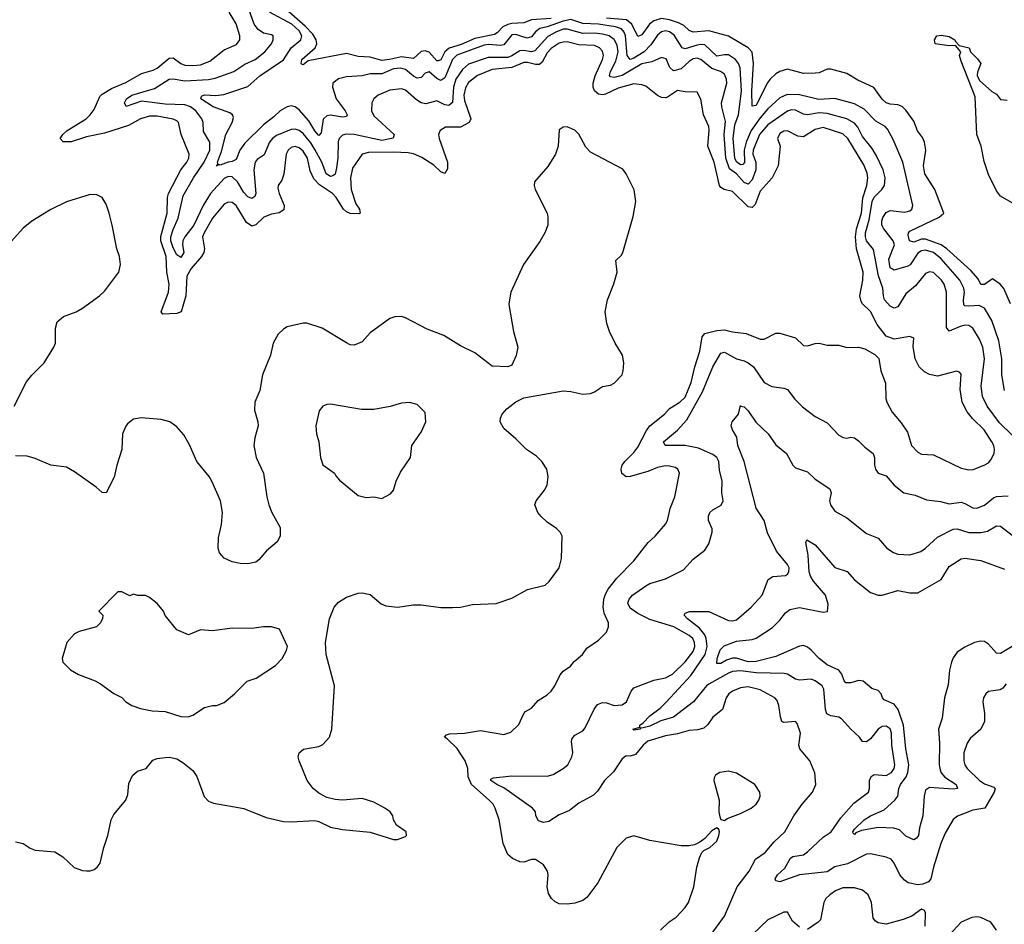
# Model space of a CAD drawing. Header units: inches. Extents: x 1603819 to 1745079, y 385938 to 533966.
# Tile 204 of 256: x 1681292 to 1686290, y 414000 to 418593. Entities that reach past the tile are written whole.
import ezdxf

# ---------------------------------------------------------------- set-up
doc = ezdxf.new("R2010")
doc.units = ezdxf.units.IN
doc.header["$MEASUREMENT"] = 0
doc.layers.add('B6481', color=7, linetype='Continuous')

msp = doc.modelspace()

# ---------------------------------------------------------------- linework, layer by layer
at = {"layer": 'B6481', "color": 5}
for points, elevation in [([(1686330, 416483.8), (1686265.9, 416545.9), (1686203, 416630), (1686178.8, 416678.8), (1686171.8, 416731.8), (1686189.9, 416870), (1686180.1, 416930), (1686164.1, 416970), (1686130, 417026.9), (1686110, 417040.4), (1686090, 417040.8), (1686065.7, 417034.3), (1686010, 417011.1), (1685995.8, 417030), (1685997.1, 417210), (1685984.5, 417250), (1685971.4, 417270), (1685930, 417308.5), (1685910, 417312.7), (1685890, 417303.7), (1685838.8, 417241.2), (1685790, 417201.5), (1685750, 417134.8), (1685730, 417128), (1685710, 417137.7), (1685682.1, 417170), (1685676, 417190), (1685674, 417230), (1685651.7, 417291.7), (1685626.2, 417426.2), (1685590, 417469.9), (1685584.5, 417490), (1685584.7, 417510), (1685604, 417576), (1685619.8, 417670), (1685630, 417690.7), (1685668.7, 417730), (1685681.6, 417750), (1685684.3, 417790), (1685675, 417830), (1685641.6, 417901.6), (1685618.7, 417938.7), (1685570, 418000.2), (1685546.5, 418046.5), (1685530, 418067), (1685490, 418088.9), (1685390, 418116.6), (1685350, 418119.2), (1685290, 418109.1), (1685270, 418113.3), (1685230, 418132.9), (1685210, 418135.5), (1685190, 418129), (1685090, 418059), (1685047.3, 418010), (1685015.7, 417930), (1685013.3, 417910), (1685028.8, 417870), (1685028.7, 417830), (1685010, 417780.2), (1684990, 417757.7), (1684970, 417766.4), (1684930.3, 417810), (1684895.5, 417835.5), (1684875.6, 417890), (1684867.6, 418010), (1684874.9, 418074.9), (1684855.3, 418150), (1684854.7, 418170), (1684880.8, 418270), (1684879.9, 418290), (1684870, 418315.7), (1684849.9, 418329.9), (1684804.3, 418344.3), (1684750, 418391.3), (1684730, 418397.3), (1684710, 418393.2), (1684690, 418380.1), (1684650, 418342.5), (1684610, 418333.2), (1684592, 418350), (1684574.1, 418394.1), (1684550, 418400.7), (1684501.3, 418378.7), (1684450, 418368.2), (1684350, 418309.9), (1684310, 418298.9), (1684290, 418302), (1684285.5, 418310), (1684290.4, 418330), (1684317.2, 418382.8), (1684329.1, 418430), (1684324, 418464), (1684310, 418492.3), (1684284, 418510), (1684250, 418519.9), (1684210, 418523.8), (1684150, 418521.7), (1684070, 418544.4), (1684050, 418544.2), (1684012.7, 418530), (1683973.1, 418506.9), (1683906.1, 418433.9), (1683890, 418429.3), (1683850, 418436.4), (1683830, 418433.9), (1683790, 418408.4), (1683770, 418401.3), (1683670, 418401.5), (1683570, 418366.5), (1683539.7, 418340.3), (1683506.3, 418290), (1683493.1, 418250), (1683488.5, 418171.5), (1683470, 418156.6), (1683450, 418161), (1683410, 418179.9), (1683354, 418166), (1683330, 418170.4), (1683305.6, 418185.6), (1683250, 418234.1), (1683230, 418241.2), (1683170, 418234), (1683112.1, 418210), (1683090.2, 418190), (1683079.8, 418170), (1683077.2, 418130), (1683090, 418105), (1683193.1, 418010), (1683188.3, 417991.7), (1683130, 417979.6), (1682990, 418010.5), (1682948.6, 418011.4), (1682930, 418006.5), (1682913.5, 417990), (1682907.8, 417972.2), (1682906.5, 417890), (1682899.9, 417840.1), (1682892.5, 417807.5), (1682880.6, 417799.4), (1682870, 417796.6), (1682847.9, 417810), (1682825.4, 417870), (1682790, 417934.4), (1682770, 417967.9), (1682730, 418015.4), (1682710, 418029.4), (1682690, 418036.2), (1682670, 418035.3), (1682595, 418005), (1682575.5, 417990), (1682559.8, 417970), (1682533.4, 417906.6), (1682497.5, 417882.5), (1682486.4, 417870), (1682480.6, 417830), (1682490.1, 417709.9), (1682485.8, 417694.2), (1682470, 417684.5), (1682450, 417694), (1682430, 417715.9), (1682398, 417770), (1682370, 417794.9), (1682350, 417797.3), (1682330, 417787.1), (1682260.7, 417710), (1682223.7, 417650), (1682174.8, 417550), (1682130.5, 417490), (1682120.3, 417470), (1682118.9, 417450), (1682125.1, 417410), (1682110, 417384.4), (1682090, 417398.4), (1682070, 417434.5), (1682058.1, 417470), (1682059.4, 417490), (1682070, 417527.7), (1682095.6, 417584.4), (1682121.1, 417698.9), (1682174.4, 417790), (1682228.3, 417870), (1682257.3, 417930), (1682257.7, 417970), (1682225, 418025), (1682223.2, 418070), (1682217, 418090), (1682186.4, 418130), (1682157.9, 418150), (1682130, 418160.5), (1682030, 418164.2), (1681910, 418179.2), (1681832, 418152), (1681823.5, 418170), (1681833.6, 418190), (1681861.5, 418210), (1681976.7, 418243.3), (1682050, 418291.3), (1682070, 418292.9), (1682130, 418282.8), (1682250.6, 418289.4), (1682283.6, 418296.4), (1682378.3, 418330), (1682433.8, 418366.2), (1682487.1, 418390), (1682535.9, 418430), (1682570.6, 418470), (1682577.8, 418490), (1682578.7, 418510), (1682570, 418516), (1682530, 418524.7), (1682502.3, 418542.3), (1682482, 418570), (1682446, 418670)], 360), ([(1683990, 418598.2), (1683890, 418591.6), (1683850, 418576.7), (1683790, 418573.8), (1683770, 418568.8), (1683744.3, 418555.7), (1683714.8, 418525.2), (1683702, 418518), (1683602.9, 418497.1), (1683533.5, 418466.6), (1683471.5, 418448.5), (1683450.4, 418429.6), (1683430, 418388.6), (1683415.7, 418384.3), (1683410, 418383.5), (1683370, 418427.3), (1683350, 418434.9), (1683329, 418431), (1683290, 418396.3), (1683230, 418403.8), (1683169.7, 418389.7), (1683130, 418386.2), (1683070, 418401.9), (1683010, 418405.6), (1682950, 418420.3), (1682756.2, 418383.8), (1682730, 418363.8), (1682724.8, 418364.8), (1682719.7, 418370), (1682723.4, 418390), (1682791.6, 418450), (1682799.7, 418470), (1682796.5, 418490), (1682778.9, 418518.9), (1682740, 418560), (1682630, 418656.4)], 320), ([(1684544.4, 413970), (1684588.4, 414011.6), (1684624.2, 414035.8), (1684670, 414084.6), (1684686.8, 414110), (1684713.5, 414190), (1684729.8, 414290.2), (1684743, 414337), (1684755.1, 414364.9), (1684765.2, 414374.8), (1684795.3, 414390), (1684830, 414421), (1684841.2, 414450), (1684844, 414470), (1684840.4, 414480.4), (1684830, 414488.7), (1684805.8, 414474.2), (1684770, 414435.3), (1684744, 414416), (1684717.3, 414402.7), (1684690, 414398), (1684650, 414398.4), (1684490, 414425.1), (1684410, 414448.2), (1684370, 414436.3), (1684323.2, 414390), (1684226, 414210), (1684170, 414136.2), (1684150, 414121.3), (1684110, 414106.3), (1684070, 414101.3), (1684030, 414104), (1684010, 414113.6), (1683991.8, 414130), (1683976.4, 414156.4), (1683968.5, 414190), (1683974, 414250), (1683971, 414270), (1683950, 414301.3), (1683910, 414328.2), (1683890, 414328), (1683850, 414314.7), (1683830, 414317.4), (1683793.1, 414333.1), (1683770, 414354.5), (1683745.8, 414410), (1683725.8, 414530), (1683706, 414590), (1683694.3, 414610), (1683674.6, 414630), (1683585.7, 414710), (1683568.3, 414748.3), (1683567.3, 414790), (1683552.6, 414830), (1683511.7, 414891.7), (1683461.9, 414941.9), (1683448, 414950), (1683458, 414962), (1683472.7, 414967.3), (1683550, 414970.1), (1683630, 414983.7), (1683750, 414963.2), (1683784.8, 414975.2), (1683825.5, 415014.5), (1683850, 415070.5), (1683859.5, 415080.5), (1683890, 415097.6), (1683924.2, 415135.8), (1683970, 415164.4), (1683990, 415184.2), (1684007.6, 415210), (1684034.4, 415265.6), (1684050, 415284.9), (1684087.8, 415310), (1684105.8, 415334.2), (1684148, 415370), (1684170, 415401.3), (1684230, 415442.6), (1684270, 415482.4), (1684280.4, 415510), (1684280.9, 415530), (1684259.3, 415579.3), (1684253, 415610), (1684256.1, 415650), (1684264.7, 415675.3), (1684279.3, 415700.7), (1684323.6, 415756.4), (1684410, 415844.4), (1684481.5, 415938.5), (1684517.6, 415970), (1684570, 416030.5), (1684579.8, 416050), (1684594, 416110), (1684616.8, 416170), (1684641.1, 416290), (1684632.8, 416310), (1684618.5, 416318.5), (1684590, 416326.4), (1684570, 416326.6), (1684530, 416319.4), (1684481, 416299), (1684390, 416273.3), (1684370, 416272.1), (1684349.1, 416289.1), (1684345.2, 416310), (1684349.9, 416330), (1684363.2, 416350), (1684410, 416395.9), (1684430, 416421.9), (1684472.9, 416507.1), (1684490, 416530.8), (1684565.4, 416590), (1684590, 416618.4), (1684643.2, 416650), (1684670, 416675.8), (1684699.7, 416750), (1684718.4, 416830), (1684745, 416910), (1684756.9, 416983.1), (1684770, 416999.2), (1684830, 417014.8), (1684870, 417018.3), (1684910, 417007.1), (1684978.7, 416998.7), (1685050, 416970.2), (1685070, 416971.2), (1685130, 417001.3), (1685150, 417001.5), (1685230, 416977.6), (1685270, 416938.4), (1685290, 416937.4), (1685330, 416949.2), (1685350, 416950.2), (1685390, 416939.6), (1685450, 416939.5), (1685490, 416928.8), (1685550.3, 416930.3), (1685582.3, 416922.3), (1685633, 416893), (1685653, 416873), (1685662.6, 416810), (1685687.1, 416747.1), (1685689.2, 416670), (1685693.8, 416650), (1685720, 416600), (1685765.4, 416545.4), (1685797.7, 416497.7), (1685818.9, 416430), (1685850, 416396.5), (1685870, 416386.9), (1685930, 416382.6), (1686070, 416315.2), (1686110, 416306.7), (1686132, 416308), (1686187.3, 416330), (1686210, 416343.2), (1686222, 416358), (1686237.8, 416390), (1686239.4, 416410), (1686236.2, 416430), (1686226.6, 416450), (1686187, 416510), (1686128.2, 416568.2), (1686101.3, 416601.3), (1686075.4, 416650), (1686065.6, 416714.4), (1686070, 416793.2), (1686062.4, 416802.4), (1686047.8, 416807.8), (1685950, 416782.4), (1685910, 416790.7), (1685884.3, 416804.3), (1685858, 416830), (1685836.8, 416870), (1685826.6, 416933.4), (1685830, 416975.3), (1685810, 416984.5), (1685730, 416969.8), (1685690, 416985.1), (1685644.7, 417044.7), (1685610.9, 417110.9), (1685569.4, 417149.4), (1685562.4, 417162.4), (1685557.2, 417190), (1685572.3, 417270), (1685573, 417310), (1685539.5, 417430), (1685533.8, 417490), (1685539.1, 417530), (1685565.5, 417610), (1685571.4, 417688.6), (1685591.7, 417750), (1685597.7, 417790), (1685593.4, 417813.4), (1685576.4, 417856.4), (1685495.8, 417990), (1685470, 418012.9), (1685370, 418045.9), (1685330, 418035.9), (1685270, 417998.7), (1685241.4, 418001.4), (1685190, 418027.7), (1685170, 418027), (1685150, 418014.5), (1685137.8, 417990), (1685151.6, 417950), (1685142, 417850), (1685112.2, 417790), (1685050, 417721.8), (1685024.9, 417655.1), (1685010, 417639.1), (1684990, 417642.3), (1684910, 417720.2), (1684868, 417730), (1684850, 417740.3), (1684843.4, 417750), (1684816.8, 417870), (1684785.2, 417950), (1684792, 418030), (1684789.3, 418050), (1684763, 418110), (1684749.2, 418189.2), (1684730, 418224), (1684670, 418225.5), (1684630, 418233), (1684580.6, 418199.4), (1684570, 418195.4), (1684550, 418197.5), (1684530, 418207.3), (1684470, 418254.3), (1684450, 418262.2), (1684410, 418266.4), (1684330, 418245.2), (1684264.7, 418215.3), (1684250, 418211.2), (1684230, 418214.1), (1684210, 418231.3), (1684203.3, 418250), (1684202.7, 418270), (1684212.7, 418307.3), (1684249.9, 418390), (1684254.8, 418410), (1684250, 418432.5), (1684235.2, 418450), (1684210, 418460.8), (1684130, 418465.3), (1684070, 418479.4), (1684050, 418479.1), (1684030, 418473.1), (1683990, 418446.8), (1683970, 418425), (1683943.6, 418376.4), (1683930, 418365.8), (1683910, 418364.6), (1683870, 418375), (1683850, 418374.7), (1683790, 418350.2), (1683690, 418340.1), (1683615, 418310), (1683570, 418273), (1683554.1, 418245.9), (1683545.9, 418210), (1683550, 418182.4), (1683581.2, 418090), (1683572.6, 418070), (1683530, 418047.5), (1683453.3, 418046.7), (1683426.4, 418030), (1683416.9, 418010), (1683420.2, 417990), (1683462.9, 417870), (1683464.1, 417835.9), (1683450, 417811.9), (1683430, 417819.5), (1683393.5, 417853.5), (1683333, 417892.9), (1683290, 417911.9), (1683262.9, 417917.1), (1683190, 417919.8), (1683061.7, 417918.3), (1683029.4, 417910.6), (1682981.6, 417838.4), (1682970.1, 417790), (1682973.8, 417730), (1682998.4, 417658.4), (1683016.5, 417630), (1683020.5, 417610), (1683013.4, 417606.6), (1682970, 417608.6), (1682950, 417617.7), (1682936.1, 417630), (1682897.9, 417690), (1682879.9, 417710), (1682813.8, 417753.8), (1682784.3, 417784.3), (1682765.7, 417825.7), (1682752, 417890), (1682730, 417925.7), (1682710, 417941.6), (1682690, 417948), (1682670, 417943.9), (1682654.3, 417930), (1682644.8, 417910), (1682632.1, 417807.9), (1682622.5, 417777.5), (1682604.5, 417750), (1682602.6, 417737.4), (1682608.1, 417710), (1682633.6, 417650), (1682632.5, 417627.5), (1682608.8, 417611.2), (1682570, 417605.1), (1682531, 417590), (1682490, 417551.1), (1682470, 417544.9), (1682442.2, 417562.2), (1682390, 417649.9), (1682370, 417665), (1682350, 417666.3), (1682330, 417655.2), (1682270, 417584.8), (1682227.4, 417510), (1682220.1, 417490), (1682229.4, 417430), (1682226.4, 417410), (1682214.3, 417390), (1682161.8, 417330), (1682140.3, 417290), (1682135.7, 417190), (1682111.2, 417108.8), (1682090, 417100.2), (1682018, 417098), (1682009.2, 417110), (1682046.8, 417210), (1682050.4, 417249.6), (1682038.5, 417310), (1682035.7, 417390), (1682008.5, 417470), (1682007.6, 417492.4), (1682039.5, 417610), (1682041.6, 417690), (1682046.7, 417710), (1682110.3, 417829.7), (1682140.8, 417870), (1682150.5, 417890), (1682152.4, 417910), (1682111, 418010), (1682098, 418070), (1682090, 418079.1), (1682070, 418087.7), (1681990, 418102.8), (1681950, 418103.6), (1681905.2, 418090), (1681844.8, 418055.2), (1681722.7, 418017.3), (1681630, 417998.5), (1681552.8, 417972.8), (1681513.1, 417973.1), (1681497.3, 417990), (1681510.6, 418010), (1681532.6, 418030), (1681628.6, 418090), (1681650, 418109.1), (1681670, 418136.9), (1681698, 418202), (1681710, 418214.3), (1681757.2, 418242.8), (1681830, 418273.6), (1681910, 418318.6), (1681970, 418336.6), (1681990, 418347.3), (1682050, 418397.5), (1682070, 418398.9), (1682110, 418370.6), (1682130, 418362.5), (1682170, 418359.9), (1682210, 418364), (1682257.2, 418382.8), (1682330, 418439.3), (1682392.6, 418467.4), (1682409.1, 418490), (1682409.9, 418510), (1682390, 418571), (1682354.9, 418630)], 380), ([(1686291.5, 416710), (1686276.8, 416790), (1686276.6, 416870), (1686261.7, 416961.7), (1686225.7, 417065.7), (1686190, 417128.6), (1686162.2, 417142.2), (1686110, 417137.9), (1686090, 417140.3), (1686085.1, 417145.1), (1686082.1, 417170), (1686088.5, 417210), (1686084, 417230), (1686064.6, 417270), (1685970, 417379.2), (1685930, 417410), (1685890, 417422), (1685870, 417419.6), (1685850, 417407.5), (1685811.2, 417348.8), (1685799.3, 417340.7), (1685730, 417321.3), (1685710, 417332.4), (1685703.9, 417376.1), (1685731.6, 417450), (1685726.3, 417470), (1685677.4, 417530), (1685668.6, 417548.6), (1685667.4, 417570), (1685672.5, 417587.5), (1685690, 417614.3), (1685710, 417623.2), (1685784.2, 417615.8), (1685810, 417622.7), (1685821, 417630), (1685826, 417650), (1685774.7, 417870), (1685724.9, 417984.9), (1685697.1, 418037.1), (1685685.1, 418050), (1685637.7, 418077.7), (1685578.7, 418138.7), (1685530, 418164.7), (1685430, 418192.6), (1685347.5, 418187.5), (1685250, 418211.4), (1685187.8, 418212.2), (1685150, 418196.4), (1685090, 418140.1), (1685050, 418094.4), (1685004.4, 418030), (1684979.6, 417970), (1684969, 417930), (1684971.7, 417868.3), (1684962.3, 417857.7), (1684950, 417856), (1684930, 417870.6), (1684922.7, 417890), (1684912.8, 417990), (1684921.2, 418058.8), (1684939.8, 418110), (1684955.6, 418230), (1684948.3, 418348.3), (1684940.8, 418370), (1684925.8, 418390), (1684890, 418413.4), (1684870, 418414.7), (1684830, 418406.7), (1684770, 418464.2), (1684750, 418467.2), (1684730, 418464), (1684670, 418444.5), (1684654.2, 418450), (1684614.1, 418514.1), (1684590, 418531), (1684570, 418535.3), (1684550, 418530.8), (1684530, 418514.7), (1684494.8, 418465.2), (1684460.8, 418430), (1684410, 418397.2), (1684390, 418391.3), (1684375.7, 418410), (1684367.1, 418510), (1684360.7, 418530), (1684346.6, 418546.6), (1684316.9, 418556.9), (1684230, 418570), (1684150, 418573.7), (1684090, 418592.9), (1684050, 418585.5), (1683970, 418556), (1683931.8, 418548.2), (1683910, 418531.6), (1683890, 418505.8), (1683878.6, 418501.4), (1683870, 418498.8), (1683850, 418503.3), (1683810, 418518), (1683790, 418515.7), (1683750, 418465), (1683730, 418461.1), (1683673.2, 418466.8), (1683650, 418464.1), (1683510, 418412), (1683488, 418390), (1683450, 418296.6), (1683430, 418283.4), (1683410, 418294.6), (1683370, 418328.3), (1683350, 418320.3), (1683330, 418299.8), (1683310, 418295), (1683290, 418305.9), (1683250, 418339.3), (1683227.1, 418347.1), (1683190, 418342.6), (1683130, 418317.7), (1683070, 418317.2), (1683030, 418308.2), (1682950, 418302.9), (1682910, 418292.8), (1682882, 418270), (1682879, 418250), (1682899, 418190), (1682944.1, 418130), (1682954.2, 418110), (1682950, 418100.7), (1682930, 418097), (1682870, 418107.2), (1682850, 418104), (1682832.7, 418087.3), (1682822.5, 418017.5), (1682810, 418005.3), (1682790, 418028.6), (1682759, 418079), (1682710, 418135), (1682690, 418150.4), (1682670, 418154.8), (1682650, 418150.9), (1682613.9, 418130), (1682581.3, 418098.7), (1682530, 418059.6), (1682434.6, 417965.4), (1682409.2, 417930.8), (1682390, 417883.2), (1682370, 417872), (1682350, 417869.6), (1682310, 417854), (1682302.9, 417857.1), (1682290, 417849.7), (1682297.8, 417862.2), (1682295.2, 417870), (1682316.7, 417923.3), (1682337.8, 418010), (1682370.9, 418070), (1682376.6, 418096.6), (1682372.2, 418110), (1682359, 418119), (1682274.6, 418150), (1682211.1, 418190), (1682214.9, 418205.1), (1682230, 418211.1), (1682287.7, 418207.7), (1682328, 418212), (1682450, 418254.1), (1682510, 418307), (1682630, 418389.6), (1682670.5, 418449.5), (1682718.3, 418490), (1682723.5, 418510), (1682710, 418536), (1682673.7, 418570), (1682559.9, 418630)], 340), ([(1686320.7, 417150), (1686287.3, 417227.3), (1686268.9, 417250), (1686230, 417276.4), (1686190, 417248.7), (1686170, 417247.8), (1686156.4, 417276.4), (1686119.2, 417319.2), (1685998.4, 417430), (1685970, 417449.6), (1685890, 417477.5), (1685870, 417478.4), (1685830, 417463.7), (1685809.3, 417469.3), (1685802.1, 417497.9), (1685802.7, 417510), (1685810, 417519.1), (1685959.6, 417590), (1685983.5, 417610), (1685936.5, 417730), (1685885.8, 417810), (1685879.2, 417850), (1685892.2, 417930), (1685884.9, 417970), (1685874.1, 417994.1), (1685848.8, 418028.8), (1685830, 418076.8), (1685790, 418132.8), (1685771.2, 418151.2), (1685750, 418160.5), (1685710, 418163.7), (1685690, 418171.1), (1685669.6, 418189.6), (1685627.5, 418247.5), (1685545.5, 418285.5), (1685490, 418319.5), (1685410, 418342.1), (1685390, 418341), (1685350, 418323.5), (1685330, 418321), (1685270, 418319.6), (1685190, 418342), (1685150, 418329.2), (1685130, 418317.5), (1685100.9, 418290), (1685086.5, 418270), (1685030, 418157.2), (1685010, 418154), (1685008.3, 418230), (1685017, 418370), (1685010, 418428.3), (1684990.3, 418450.3), (1684890, 418508.9), (1684790, 418536.3), (1684709.9, 418529.9), (1684690, 418537.6), (1684662.3, 418562.3), (1684636.4, 418576.4), (1684590, 418592.5), (1684550, 418598.2), (1684510, 418587.5), (1684488.9, 418570), (1684450, 418515.4), (1684430, 418507.2), (1684399.6, 418570), (1684371.3, 418591.3), (1684270, 418600.4)], 320), ([(1686350, 417651.5), (1686270, 417696.3), (1686250, 417723.6), (1686210, 417807.3), (1686186.8, 417873.2), (1686172.8, 417950), (1686151.1, 418010), (1686141.5, 418201.5), (1686070, 418382), (1686062.7, 418410), (1686069, 418430), (1686042, 418462), (1686010, 418459.5), (1685938, 418470), (1685935.3, 418490), (1685948, 418510), (1685970, 418514.8), (1686010, 418506.8), (1686038.8, 418490), (1686041.4, 418481.4), (1686061, 418461), (1686110.8, 418450), (1686118, 418430), (1686154.3, 418394.3), (1686170.5, 418370), (1686153, 418327), (1686152.7, 418310), (1686163.1, 418283.1), (1686227.3, 418227.3), (1686250, 418214.8), (1686270, 418186.8), (1686303.5, 418183.5)], 280), ([(1681270, 414418), (1681310, 414410.5), (1681345.5, 414385.5), (1681370, 414375.5), (1681470, 414366.8), (1681510, 414342.8), (1681568.5, 414288.5), (1681610, 414272.4), (1681630, 414270.4), (1681650, 414270.4), (1681670, 414278.7), (1681685.1, 414290), (1681699.7, 414310), (1681719.2, 414390), (1681739.3, 414450), (1681755.7, 414530), (1681770, 414558), (1681830, 414630.5), (1681841, 414659), (1681845.9, 414714.1), (1681864, 414756), (1681890, 414776.4), (1681933.2, 414790), (1681967.7, 414832.3), (1681990, 414841.6), (1682030, 414847), (1682051.5, 414848.5), (1682090, 414839.5), (1682120.6, 414820.6), (1682170, 414780.5), (1682190.3, 414750), (1682227.9, 414647.9), (1682250, 414625.5), (1682275.1, 414615.1), (1682430, 414587), (1682542, 414542), (1682630, 414521.8), (1682670, 414519.7), (1682790, 414526.4), (1682810, 414521.6), (1682870, 414493.4), (1682930, 414480.7), (1683070, 414467.3), (1683190, 414430.7), (1683210, 414430.8), (1683250, 414444.7), (1683255.3, 414450), (1683254, 414470), (1683203.6, 414503.6), (1683189.6, 414529.6), (1683186.6, 414550), (1683172.7, 414570), (1683145.2, 414590), (1683090, 414619.6), (1683030, 414637.6), (1682930, 414629.5), (1682893.4, 414633.4), (1682850, 414643.6), (1682810, 414665.6), (1682781.6, 414690), (1682751.6, 414730), (1682709.6, 414830), (1682705.6, 414850), (1682710, 414870.8), (1682731.8, 414888.2), (1682810, 414901.6), (1682830, 414913), (1682865.1, 414950), (1682876.9, 414990), (1682889.7, 415210), (1682847.9, 415370), (1682843.7, 415430), (1682864, 415550), (1682888, 415610), (1682910, 415634.9), (1682950, 415660.9), (1683010, 415681.6), (1683030, 415683), (1683070, 415674.9), (1683127.1, 415627.1), (1683150, 415617), (1683209.6, 415610.4), (1683290, 415622), (1683330, 415622), (1683430, 415608.8), (1683488.7, 415608.7), (1683530, 415610.3), (1683590, 415623.7), (1683710, 415628.9), (1683790, 415655.4), (1683870, 415698.8), (1683958.7, 415721.3), (1683980, 415740), (1684030, 415810.4), (1684042.4, 415857.6), (1684044.8, 415970), (1684035.4, 415990), (1684015.8, 416010), (1683970, 416040.8), (1683938, 416070), (1683922, 416090), (1683907.1, 416130), (1683912.6, 416150), (1683956.3, 416203.7), (1683968.7, 416230), (1683974, 416274), (1683966.9, 416310), (1683942.4, 416350), (1683915.9, 416375.9), (1683864.7, 416410), (1683810, 416465.1), (1683750, 416516.3), (1683731.1, 416550), (1683732.4, 416570), (1683741.1, 416590), (1683763.9, 416616.1), (1683810, 416651.7), (1683850, 416673.4), (1684050, 416707.4), (1684090, 416704.9), (1684150, 416691.8), (1684190, 416694), (1684210, 416702.4), (1684249.7, 416730.3), (1684290, 416737.6), (1684310, 416746.7), (1684349.6, 416790), (1684355.1, 416810), (1684358.4, 416850), (1684351.8, 416890), (1684315.1, 416950), (1684285.6, 417010), (1684271.6, 417050), (1684262.9, 417110), (1684276.2, 417170), (1684308.1, 417251.9), (1684324.2, 417310), (1684318, 417370), (1684344.9, 417395.1), (1684353.6, 417410), (1684406.5, 417593.5), (1684418.7, 417670), (1684411.6, 417728.4), (1684369.8, 417809.8), (1684353, 417833), (1684190, 417919.7), (1684166.1, 417946.1), (1684130.6, 418010.6), (1684110, 418031.1), (1684070, 418048), (1684050, 418047.3), (1684030, 418032.7), (1684025.5, 417950), (1684011.5, 417910), (1683972.2, 417847.8), (1683905.7, 417770), (1683903.1, 417750), (1683908.9, 417730), (1683968.7, 417610), (1683973.4, 417590), (1683971.8, 417550), (1683957.6, 417510), (1683932.8, 417467.2), (1683848.5, 417350), (1683785.3, 417210), (1683774, 417150), (1683775.6, 417135.6), (1683798.4, 417010), (1683820.5, 416930), (1683812.3, 416887.7), (1683790, 416839), (1683770, 416829.3), (1683690, 416833.2), (1683602, 416902), (1683530, 416937), (1683444, 416990), (1683360.9, 417020.9), (1683250, 417079.6), (1683230, 417085.1), (1683195.2, 417084.8), (1683170, 417075.1), (1683070, 417002.7), (1683030, 416957), (1682990, 416939.5), (1682970, 416942), (1682950, 416952), (1682827.1, 417027.1), (1682750, 417051.6), (1682730, 417051.5), (1682650, 417033.3), (1682630, 417020.7), (1682604.5, 416995.5), (1682578, 416950), (1682564.6, 416890), (1682524.2, 416790), (1682510.3, 416710), (1682485.2, 416650), (1682484, 416610), (1682501.3, 416550), (1682502.4, 416530), (1682484.9, 416470), (1682480.9, 416430), (1682491.6, 416370), (1682529, 416290), (1682546.7, 416170), (1682556.9, 416130), (1682571.2, 416091.2), (1682613.9, 416013.9), (1682613.7, 415970), (1682599, 415941), (1682544.7, 415895.3), (1682505.5, 415850), (1682490, 415838.7), (1682450, 415829.7), (1682410, 415831.2), (1682370, 415840.5), (1682330, 415858), (1682305.3, 415885.3), (1682299.6, 415910), (1682301.3, 415961.3), (1682316.8, 416030), (1682320.7, 416090), (1682310.6, 416150), (1682266.7, 416250), (1682253, 416273), (1682190.4, 416350), (1682153.4, 416433.4), (1682124.3, 416484.3), (1682090, 416526.2), (1682054.5, 416550), (1682010, 416562), (1681909, 416571), (1681870, 416564.7), (1681839.4, 416540.6), (1681830, 416529.4), (1681814.3, 416490), (1681810.2, 416410), (1681784.4, 416330), (1681771.8, 416270), (1681730, 416189.6), (1681710, 416192), (1681679.7, 416219.7), (1681570, 416297.6), (1681530, 416321), (1681450, 416331.1), (1681370, 416365.4), (1681330, 416377.3), (1681270, 416378.6)], 420), ([(1681262.8, 416630), (1681326.5, 416753.5), (1681352.8, 416787.2), (1681416.3, 416850), (1681465.1, 416930), (1681473.7, 416950), (1681472.9, 417027.1), (1681481.8, 417058.2), (1681514.7, 417085.3), (1681578, 417110), (1681610, 417127.8), (1681696.3, 417190), (1681724.1, 417215.9), (1681794.7, 417310), (1681803, 417350), (1681798, 417390), (1681784.2, 417430), (1681761.7, 417550), (1681745.1, 417610), (1681730, 417656), (1681709.7, 417689.7), (1681683.5, 417703.5), (1681650, 417705.1), (1681530, 417668.3), (1681450, 417629.7), (1681353, 417570), (1681310, 417533.3), (1681250, 417467.8)], 420), ([(1684775.1, 413910), (1684870, 414040.5), (1684934.4, 414190), (1684994.7, 414270), (1685026.2, 414330), (1685075.6, 414364.4), (1685122, 414418), (1685175.8, 414470), (1685221.5, 414550), (1685264.2, 414610), (1685316, 414670), (1685332.5, 414710), (1685328.8, 414768.8), (1685303.1, 414830), (1685251.3, 414890), (1685247.1, 414910), (1685255.6, 414970), (1685238.6, 415018.6), (1685229.4, 415029.4), (1685170, 415024.5), (1685161.2, 415030), (1685152.9, 415052.9), (1685145.8, 415110), (1685136.4, 415136.4), (1685124.7, 415150), (1685049.7, 415190), (1684990, 415206), (1684950, 415200.4), (1684910, 415183.7), (1684892.2, 415170), (1684878.5, 415150), (1684859.5, 415090), (1684810, 415051.1), (1684785.4, 415014.6), (1684764.4, 414995.6), (1684733, 414987), (1684690, 414983.9), (1684630, 414966), (1684570, 414956.8), (1684479.6, 414930), (1684456, 414910), (1684417.9, 414862.1), (1684390, 414853.3), (1684370, 414854.4), (1684350, 414839.7), (1684305.8, 414774.2), (1684261, 414730), (1684224, 414676), (1684203.9, 414656.1), (1684130, 414614.1), (1684081.9, 414578.1), (1684030, 414555), (1683977.7, 414522.3), (1683950, 414516.3), (1683924.6, 414524.6), (1683911.4, 414550), (1683909.8, 414570), (1683894.8, 414590), (1683750, 414693.2), (1683713, 414710), (1683683.9, 414730), (1683684.1, 414735.9), (1683696.6, 414743.4), (1683790, 414754.2), (1683970, 414751.8), (1684000.4, 414759.6), (1684051.1, 414790), (1684074.6, 414810), (1684094.6, 414850), (1684098.8, 414870), (1684092.7, 414927.3), (1684096.3, 414943.7), (1684110, 414960.3), (1684150, 414981.7), (1684162.7, 414997.3), (1684207.3, 415092.7), (1684224.9, 415115.1), (1684250, 415126.5), (1684270, 415124.7), (1684310, 415110.3), (1684350, 415113.7), (1684371.5, 415128.5), (1684395.8, 415184.2), (1684410, 415200.4), (1684510, 415239.6), (1684570, 415251.3), (1684605.1, 415270), (1684670, 415331.5), (1684710, 415385.5), (1684718, 415410), (1684717.8, 415430), (1684709.3, 415450), (1684690, 415465.3), (1684611.6, 415510), (1684490, 415547), (1684430, 415577.5), (1684390, 415605.2), (1684378.4, 415630), (1684384.7, 415650), (1684402.6, 415670), (1684470, 415718.7), (1684490.4, 415729.6), (1684570, 415754.4), (1684661, 415799), (1684710, 415854), (1684770, 415899.3), (1684790, 415930.7), (1684807.6, 415990), (1684807.4, 416007.4), (1684788.4, 416050), (1684787.4, 416072.6), (1684795.6, 416090), (1684810, 416104.4), (1684851.8, 416128.2), (1684862.6, 416150), (1684856, 416190), (1684857.4, 416250), (1684844.8, 416304.8), (1684841.1, 416350), (1684830.7, 416370), (1684810, 416385.5), (1684737.7, 416417.7), (1684670, 416431.3), (1684569, 416430), (1684559.2, 416450), (1684631.3, 416508.7), (1684678.5, 416561.5), (1684757.6, 416702.4), (1684810.5, 416830), (1684850, 416900.2), (1684870, 416904.6), (1684930, 416870.2), (1684970, 416860.7), (1684990, 416851.1), (1685015.9, 416830), (1685070.3, 416750), (1685110, 416730.1), (1685170, 416722.6), (1685190, 416715.5), (1685225.9, 416665.9), (1685266.2, 416626.2), (1685330, 416578), (1685390, 416545.3), (1685450, 416482.6), (1685471.5, 416471.5), (1685490, 416468.5), (1685510, 416472.8), (1685530, 416468.8), (1685550, 416454), (1685581.9, 416421.9), (1685623.6, 416390), (1685630.2, 416370), (1685630.2, 416330), (1685636.1, 416310), (1685650, 416290.3), (1685690, 416276.9), (1685730.1, 416230.1), (1685779.1, 416190), (1685837.7, 416177.7), (1685895.3, 416155.3), (1685965.9, 416145.9), (1686010, 416134.3), (1686070, 416142.7), (1686090, 416136.9), (1686130, 416115), (1686150, 416111.8), (1686190, 416127.8), (1686234.6, 416165.4), (1686250, 416171.1), (1686310, 416175.2)], 360), ([(1686299.7, 415220.3), (1686281.5, 415198.5), (1686269.3, 415190.7), (1686210, 415182), (1686195.8, 415170), (1686184.2, 415150), (1686180.3, 415130), (1686189.2, 415070), (1686189.1, 415030), (1686171.3, 414990), (1686116.9, 414943.1), (1686100.8, 414919.2), (1686084, 414870), (1686084, 414830), (1686088.8, 414810), (1686100.9, 414790), (1686163.5, 414730), (1686190, 414713.6), (1686236.4, 414696.4), (1686242.6, 414690), (1686237.8, 414670), (1686191.3, 414588.7), (1686130, 414578.5), (1686051.8, 414548.2), (1686030, 414531.2), (1685990, 414461.8), (1685967.9, 414410), (1685929.6, 414290), (1685916.8, 414230), (1685904.9, 414215.1), (1685876, 414204), (1685850, 414200.8), (1685801.7, 414210), (1685783.2, 414223.2), (1685759.1, 414250), (1685730, 414309.6), (1685715.1, 414330), (1685690, 414341), (1685610, 414357.2), (1685590, 414356.1), (1685493.5, 414306.5), (1685430, 414291.1), (1685390, 414266.2), (1685249.5, 414250.5), (1685150, 414215.8), (1685130, 414220.9), (1685126.4, 414230), (1685139.3, 414250), (1685175.1, 414284.9), (1685204.1, 414335.9), (1685216.5, 414343.5), (1685270, 414352.7), (1685290, 414367.1), (1685370, 414442.5), (1685410.7, 414469.3), (1685460, 414540), (1685525.2, 414614.8), (1685600.5, 414670), (1685606.3, 414690), (1685605.7, 414730), (1685613.6, 414750), (1685630, 414760.3), (1685690, 414755.7), (1685717, 414770), (1685731, 414790), (1685733.4, 414810), (1685718.2, 414910), (1685717.1, 414970), (1685710, 414991.4), (1685690, 415005), (1685670, 415003.4), (1685649.7, 414990.3), (1685610, 414941), (1685590, 414926.6), (1685570, 414927.6), (1685554, 414950), (1685509.9, 414989.9), (1685462.6, 415042.6), (1685450, 415050.6), (1685410, 415058.1), (1685388.5, 415068.5), (1685381.9, 415090), (1685373, 415193), (1685364.4, 415210), (1685330, 415236), (1685310, 415243.9), (1685250, 415239.1), (1685230, 415244.8), (1685190, 415269.8), (1685172.9, 415272.9), (1685030, 415277.2), (1684950, 415286.8), (1684910, 415282.6), (1684890, 415274.7), (1684790, 415218.9), (1684777.9, 415210), (1684711.6, 415128.4), (1684610, 415051.4), (1684546.5, 415033.5), (1684490, 415005.3), (1684450, 414995.1), (1684442, 414998), (1684442, 414990), (1684410, 414985.1), (1684404.5, 414990), (1684439.1, 415000.9), (1684439.1, 415010), (1684457.3, 415022.7), (1684490, 415058.3), (1684542.7, 415097.3), (1684573.2, 415126.8), (1684697.9, 415262.1), (1684771.5, 415370), (1684781.3, 415410), (1684777, 415450), (1684769.2, 415469.2), (1684743, 415503), (1684680.8, 415550), (1684664.8, 415570), (1684670, 415579.3), (1684691.9, 415588.1), (1684790, 415587.6), (1684890, 415542.3), (1684910, 415540.2), (1684930, 415545.4), (1685005.1, 415610), (1685061.3, 415670), (1685091.6, 415750), (1685114.3, 415765.7), (1685179, 415770), (1685190, 415777.3), (1685195.8, 415790), (1685196.9, 415810), (1685190, 415826), (1685133.9, 415893.9), (1685087.1, 415987.1), (1685070.6, 416050), (1685030, 416113.3), (1684969.8, 416350), (1684936.8, 416430), (1684932.4, 416472.4), (1684909.7, 416510), (1684903, 416530), (1684907.6, 416550), (1684940.4, 416590), (1684950, 416634), (1684950.8, 416630.8), (1684970, 416626.4), (1684990, 416607.2), (1685028.6, 416548.6), (1685090.6, 416490.6), (1685130, 416434.4), (1685184.4, 416390), (1685216.5, 416330), (1685230, 416318), (1685290, 416297.3), (1685330, 416260.3), (1685404.4, 416210), (1685410.3, 416190), (1685403.1, 416150), (1685407.2, 416130), (1685430, 416097), (1685490, 416064), (1685590, 415984.4), (1685650, 415960.8), (1685693.8, 415910), (1685727.5, 415887.5), (1685750, 415878.7), (1685810, 415876.3), (1685866.8, 415893.2), (1685890.5, 415909.5), (1685950, 415965.8), (1686030, 416005.1), (1686050, 416006.9), (1686110, 415989.6), (1686171, 415989), (1686204, 415996), (1686250, 416023.2), (1686270, 416020.9), (1686330, 415975.3)], 340), ([(1686330, 415410.9), (1686270, 415374), (1686250, 415375.7), (1686210, 415422.2), (1686190, 415435.4), (1686170, 415438), (1686138.3, 415430), (1686090, 415407.3), (1686050, 415381.6), (1686030, 415352.8), (1686021.9, 415330), (1686011, 415290), (1686005, 415215), (1685985.5, 415150), (1685973.8, 415046.2), (1685955.8, 414990), (1685960.3, 414920.3), (1685958.7, 414810), (1685963.8, 414783.8), (1685969.1, 414769.1), (1685987.4, 414747.4), (1686045.4, 414710), (1686052.4, 414690), (1686030, 414686), (1685910, 414694.1), (1685890, 414680.4), (1685883.1, 414650), (1685876.8, 414550), (1685859.4, 414490), (1685854, 414450), (1685843.8, 414436.2), (1685830, 414428.7), (1685790, 414447), (1685758.5, 414478.5), (1685728.3, 414488.3), (1685650, 414491.7), (1685564.3, 414475.7), (1685536.7, 414463.3), (1685530, 414455.6), (1685522, 414462), (1685521.5, 414470), (1685530, 414482), (1685578.9, 414530), (1685609.8, 414550), (1685679.3, 414580.7), (1685734.9, 414630), (1685749.9, 414650), (1685754.3, 414690), (1685762.8, 414710), (1685792.4, 414747.6), (1685800.9, 414770), (1685805.4, 414810), (1685789.7, 414890), (1685777.8, 415010), (1685751.1, 415091.1), (1685730, 415117.9), (1685680.2, 415140.2), (1685671.1, 415150), (1685664.7, 415170), (1685650, 415186), (1685617.6, 415197.6), (1685574.1, 415234.1), (1685550, 415237.2), (1685510, 415225.1), (1685486, 415226), (1685476.3, 415236.3), (1685465, 415270), (1685450, 415289.9), (1685390, 415316.6), (1685350, 415349.9), (1685310, 415392.3), (1685290, 415407.6), (1685270, 415415), (1685250, 415412), (1685130, 415359.2), (1685030, 415334.3), (1684990, 415331.7), (1684930, 415350.7), (1684910, 415351.6), (1684879.4, 415340.6), (1684850, 415323.1), (1684830, 415323), (1684832.4, 415350), (1684847.5, 415392.5), (1684866.9, 415413.1), (1684930, 415437.8), (1685010, 415445.7), (1685030, 415453.3), (1685113.2, 415506.8), (1685150, 415543.2), (1685178.3, 415581.7), (1685201.6, 415598.4), (1685250, 415608), (1685370, 415584.8), (1685392.6, 415587.4), (1685395, 415625), (1685381.8, 415670), (1685321.8, 415741.8), (1685306.5, 415766.5), (1685298.4, 415790), (1685293.7, 415873.7), (1685281.8, 415938.2), (1685287.7, 415952.3), (1685330, 415926.7), (1685430, 415811.3), (1685491.3, 415791.3), (1685530, 415749), (1685610, 415684.9), (1685650, 415670.4), (1685670, 415670.4), (1685750, 415694.9), (1685810, 415682.4), (1685850, 415683.2), (1685970, 415750.2), (1686010, 415816.2), (1686070, 415855.2), (1686090, 415858.6), (1686170, 415847.6), (1686290, 415802.8)], 320), ([(1685888.7, 413990), (1685890, 414058), (1685884, 414070), (1685870, 414077), (1685819.6, 414040.4), (1685775.6, 414024.4), (1685690, 414000.5), (1685650, 414006.3), (1685635.2, 414015.2), (1685624.7, 414030), (1685615.8, 414110), (1685599.3, 414150), (1685570, 414173.3), (1685530, 414185.2), (1685470, 414184.5), (1685433.7, 414170), (1685403.7, 414150), (1685383.1, 414130), (1685372.9, 414110), (1685357.1, 414022.9), (1685344.7, 414010), (1685290, 413974)], 360), ([(1685250, 413985.2), (1685214.9, 414014.9), (1685190, 414062), (1685170, 414060.9), (1685090, 414022.4), (1685014, 413950)], 360), ([(1686249.7, 413970), (1686222, 414010), (1686170, 414033.6), (1686150, 414037.6), (1686125.1, 414034.9), (1686070.3, 414009.7), (1686010, 413945.2)], 360)]:
    msp.add_lwpolyline(points, dxfattribs=dict(at, elevation=elevation))
for points, elevation in [([(1683270, 416649.2), (1683230, 416646), (1683172, 416628), (1683090, 416613.3), (1683026.7, 416613.3), (1682870, 416640.7), (1682850, 416639.5), (1682831, 416630), (1682812.7, 416607.3), (1682795.5, 416530), (1682799.1, 416490), (1682810.6, 416449.4), (1682819.1, 416370), (1682830, 416332), (1682890, 416290.8), (1682895.9, 416275.9), (1682914.9, 416254.9), (1683010, 416177.3), (1683050, 416167.3), (1683090, 416170.8), (1683130, 416161), (1683174.2, 416185.8), (1683190, 416204.7), (1683202.7, 416250), (1683223.9, 416296.1), (1683275.1, 416370), (1683282.7, 416430), (1683330, 416498), (1683352.7, 416550), (1683350, 416598), (1683310, 416639)], 440), ([(1681810, 415688), (1681790, 415688), (1681694, 415590), (1681714, 415570), (1681712.7, 415552.7), (1681702, 415530), (1681682, 415510), (1681594.4, 415485.6), (1681570, 415474), (1681531, 415430), (1681506.8, 415350), (1681511.3, 415330), (1681550, 415291.3), (1681590, 415267.3), (1681675.5, 415235.5), (1681701.1, 415221.1), (1681770, 415170.8), (1681810.5, 415150.5), (1681831, 415130), (1681861, 415110), (1681904.1, 415095.9), (1681963.9, 415083.9), (1682030, 415080.5), (1682110, 415054.4), (1682146.6, 415053.4), (1682170, 415060.7), (1682230, 415100.7), (1682270, 415110.5), (1682290, 415110.5), (1682330, 415126.4), (1682382, 415170), (1682446.1, 415233.9), (1682492.7, 415250), (1682590, 415313.4), (1682624.5, 415350), (1682646, 415390), (1682651.8, 415410), (1682610, 415498), (1682570, 415509.2), (1682530, 415509.2), (1682470, 415501.2), (1682370, 415502.7), (1682270, 415489), (1682210, 415494), (1682149.1, 415469.1), (1682090, 415495.3), (1682030, 415568), (1682022, 415590), (1681990, 415628.7), (1681950, 415659), (1681930, 415668.7), (1681890, 415668.7), (1681870, 415675.3), (1681850, 415668)], 440), ([(1684890, 414778), (1684846, 414770), (1684823.9, 414756.1), (1684816.3, 414743.7), (1684815.5, 414730), (1684843, 414630), (1684840.7, 414570), (1684844.9, 414544.9), (1684851, 414531), (1684870, 414526.8), (1684882.7, 414537.3), (1684950, 414561.8), (1685004.7, 414590), (1685029.7, 414610), (1685044, 414630), (1685051, 414650), (1685049.6, 414670), (1685022.9, 414710), (1684930, 414766.6)], 380)]:
    msp.add_lwpolyline(points, close=True, dxfattribs=dict(at, elevation=elevation))

doc.saveas('drawing.dxf')
